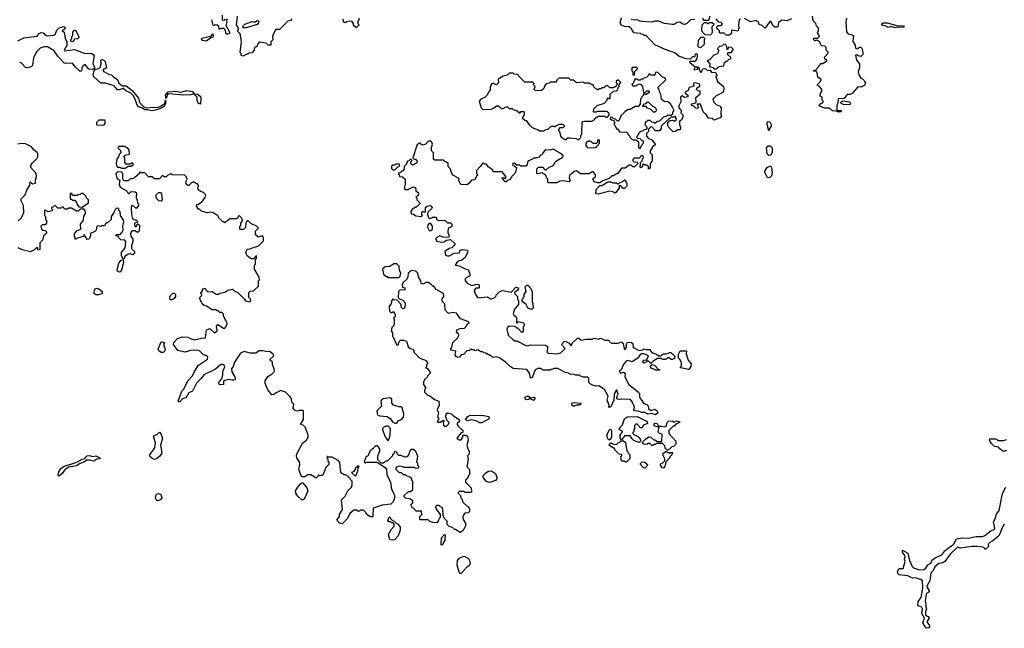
# Model space of a CAD drawing. Extents: x 2535812 to 2752880, y 540738 to 728399.
# Tile 90 of 213: x 2552285 to 2562364, y 700650 to 706878. Entities that reach past the tile are written whole.
import ezdxf

# ---------------------------------------------------------------- set-up
doc = ezdxf.new("R2010")
doc.units = 0

msp = doc.modelspace()

# ---------------------------------------------------------------- linework, layer by layer
at = {"layer": '0CON20XD'}
for points in [[(2554388, 706882), (2554375, 706870), (2554362, 706872), (2554360, 706925)], [(2554510, 706915), (2554501, 706825), (2554526, 706786), (2554510, 706765), (2554540, 706735), (2554553, 706653), (2554540, 706545), (2554550, 706535), (2554550, 706515), (2554575, 706508), (2554615, 706530), (2554625, 706530), (2554635, 706540), (2554668, 706542), (2554690, 706565), (2554692, 706598), (2554708, 706602), (2554718, 706612), (2554722, 706628), (2554745, 706650), (2554805, 706640), (2554825, 706620), (2554858, 706622), (2554860, 706655), (2554880, 706675), (2554878, 706712), (2554900, 706765), (2554915, 706780), (2554948, 706782), (2555035, 706868), (2555065, 706873), (2555074, 706886)], [(2559350, 706915), (2559335, 706870), (2559285, 706870), (2559280, 706895)], [(2560750, 706895), (2560740, 706855), (2560748, 706755), (2560765, 706732), (2560797, 706727), (2560820, 706715), (2560813, 706655), (2560837, 706617), (2560840, 706585), (2560865, 706580), (2560882, 706598), (2560895, 706598), (2560905, 706588), (2560916, 706545), (2560915, 706521), (2560895, 706501), (2560868, 706508), (2560855, 706520), (2560840, 706515), (2560850, 706465), (2560880, 706425), (2560880, 706385), (2560867, 706345), (2560874, 706314), (2560895, 706280), (2560912, 706272), (2560931, 706251), (2560938, 706228), (2560935, 706207), (2560895, 706188), (2560865, 706192), (2560806, 706124), (2560785, 706111), (2560755, 706112), (2560725, 706072), (2560662, 706068), (2560660, 706025), (2560650, 706005), (2560650, 705955), (2560658, 705948), (2560698, 705948), (2560690, 705935), (2560665, 705930), (2560645, 705942), (2560605, 705946), (2560573, 705973), (2560524, 705974), (2560470, 705995), (2560477, 706013), (2560510, 706035), (2560510, 706045), (2560500, 706055), (2560500, 706085), (2560480, 706095), (2560483, 706127), (2560497, 706143), (2560497, 706157), (2560490, 706175), (2560465, 706200), (2560450, 706205), (2560450, 706215), (2560490, 706255), (2560490, 706265), (2560455, 706290), (2560449, 706339), (2560435, 706350), (2560415, 706350), (2560412, 706355), (2560415, 706360), (2560438, 706362), (2560445, 706380), (2560480, 706415), (2560482, 706428), (2560505, 706430), (2560535, 706450), (2560548, 706452), (2560548, 706468), (2560535, 706470), (2560525, 706480), (2560522, 706495), (2560558, 706532), (2560560, 706545), (2560540, 706565), (2560540, 706595), (2560528, 706608), (2560495, 706610), (2560483, 706623), (2560480, 706645), (2560465, 706658), (2560445, 706670), (2560425, 706660), (2560410, 706675), (2560415, 706690), (2560455, 706690), (2560467, 706703), (2560468, 706715), (2560452, 706745), (2560462, 706768), (2560462, 706792), (2560443, 706813), (2560435, 706840), (2560408, 706868), (2560400, 706915)], [(2554248, 706878), (2554262, 706822), (2554275, 706820), (2554285, 706830), (2554307, 706827), (2554320, 706815), (2554325, 706782), (2554348, 706792), (2554375, 706790), (2554389, 706769), (2554394, 706734), (2554415, 706732), (2554438, 706745), (2554400, 706815), (2554408, 706855), (2554400, 706875), (2554412, 706888)], [(2554605, 706794), (2554575, 706794), (2554569, 706799), (2554571, 706815), (2554589, 706831), (2554665, 706858), (2554689, 706851), (2554715, 706870), (2554728, 706868), (2554729, 706845), (2554715, 706829), (2554605, 706794)], [(2555588, 706888), (2555602, 706852), (2555625, 706850), (2555635, 706860), (2555665, 706868), (2555682, 706862), (2555700, 706835), (2555700, 706825), (2555725, 706800), (2555735, 706800), (2555760, 706825), (2555750, 706835), (2555750, 706865), (2555760, 706875), (2555760, 706895)], [(2558442, 706895), (2558430, 706855), (2558430, 706835), (2558440, 706825), (2558471, 706811), (2558525, 706810), (2558545, 706790), (2558553, 706763), (2558568, 706748), (2558635, 706740), (2558643, 706733), (2558665, 706730), (2558675, 706720), (2558695, 706720), (2558782, 706625), (2558888, 706575), (2558995, 706538), (2559036, 706506), (2559105, 706480), (2559152, 706478), (2559175, 706500), (2559198, 706502), (2559202, 706528), (2559215, 706530), (2559220, 706525), (2559220, 706485), (2559210, 706475), (2559210, 706465), (2559195, 706450), (2559145, 706450), (2559140, 706445), (2559200, 706395), (2559188, 706375), (2559190, 706365), (2559228, 706372), (2559228, 706378), (2559210, 706395), (2559215, 706400), (2559240, 706385), (2559240, 706365), (2559255, 706340), (2559268, 706345), (2559270, 706365), (2559280, 706375), (2559305, 706380), (2559325, 706358), (2559352, 706362), (2559364, 706344), (2559375, 706338), (2559395, 706342), (2559406, 706336), (2559420, 706315), (2559412, 706295), (2559428, 706245), (2559488, 706195), (2559492, 706175), (2559490, 706145), (2559478, 706132), (2559410, 706095), (2559380, 706065), (2559390, 706035), (2559415, 706010), (2559448, 705998), (2559467, 705977), (2559463, 705915), (2559468, 705895), (2559456, 705874), (2559395, 705850), (2559375, 705868), (2559335, 705870), (2559316, 705906), (2559305, 705910), (2559280, 705935), (2559255, 706012), (2559220, 706015), (2559230, 705985), (2559225, 705970), (2559205, 705974), (2559190, 705990), (2559162, 706005), (2559163, 706017), (2559197, 706023), (2559208, 706032), (2559207, 706083), (2559252, 706118), (2559250, 706145), (2559225, 706149), (2559214, 706164), (2559220, 706180), (2559240, 706190)], [(2559195, 706880), (2559150, 706875), (2559115, 706840), (2559095, 706830), (2559073, 706833), (2559043, 706853), (2559015, 706850), (2558985, 706830), (2558965, 706830), (2558885, 706838), (2558825, 706862), (2558788, 706862), (2558755, 706852), (2558655, 706860), (2558633, 706863), (2558605, 706878), (2558575, 706872), (2558545, 706880)], [(2559335, 706718), (2559302, 706722), (2559282, 706742), (2559268, 706768), (2559270, 706825), (2559295, 706850), (2559315, 706850), (2559325, 706840), (2559335, 706840), (2559345, 706850), (2559375, 706850), (2559390, 706835), (2559388, 706822), (2559370, 706805), (2559372, 706748), (2559367, 706733), (2559355, 706722), (2559335, 706718)], [(2559665, 706890), (2559650, 706875), (2559642, 706825), (2559647, 706787), (2559635, 706760), (2559575, 706770), (2559570, 706765), (2559570, 706735), (2559552, 706718), (2559525, 706718), (2559515, 706720), (2559495, 706740), (2559455, 706740), (2559450, 706745), (2559450, 706765), (2559422, 706792), (2559420, 706805), (2559435, 706820), (2559465, 706820), (2559480, 706835), (2559465, 706850), (2559442, 706852), (2559416, 706886)], [(2560184, 706886), (2560142, 706868), (2560085, 706872), (2560052, 706848), (2560045, 706810), (2560035, 706802), (2560015, 706802), (2559998, 706815), (2559975, 706860), (2559965, 706860), (2559915, 706792), (2559885, 706820), (2559855, 706830), (2559850, 706845), (2559825, 706870), (2559767, 706857), (2559705, 706890)], [(2561245, 706794), (2561205, 706810), (2561175, 706797), (2561145, 706816), (2561119, 706819), (2561107, 706835), (2561125, 706847), (2561165, 706847), (2561265, 706818), (2561332, 706815), (2561340, 706805), (2561335, 706801), (2561295, 706798), (2561275, 706803), (2561245, 706794)], [(2552265, 706660), (2552326, 706694), (2552465, 706711), (2552484, 706736), (2552505, 706746), (2552524, 706744), (2552545, 706721), (2552565, 706712), (2552635, 706720), (2552648, 706725), (2552665, 706770), (2552690, 706795), (2552737, 706807), (2552748, 706798), (2552750, 706785), (2552720, 706765), (2552742, 706752), (2552752, 706685), (2552768, 706655), (2552767, 706615), (2552742, 706565), (2552745, 706560), (2552845, 706573), (2552945, 706534), (2553025, 706533), (2553046, 706515), (2553033, 706425), (2553050, 706395), (2553050, 706380), (2553031, 706369), (2552992, 706372), (2552955, 706418), (2552926, 706394), (2552919, 706355), (2552905, 706347), (2552854, 706394), (2552825, 706434), (2552755, 706430), (2552736, 706436), (2552676, 706505), (2552639, 706559), (2552569, 706599), (2552535, 706600), (2552495, 706588), (2552459, 706551), (2552428, 706492), (2552415, 706410), (2552402, 706395), (2552365, 706384), (2552345, 706390), (2552303, 706433), (2552285, 706440)], [(2552825, 706650), (2552810, 706655), (2552810, 706675), (2552820, 706685), (2552820, 706705), (2552828, 706715), (2552828, 706752), (2552845, 706770), (2552855, 706770), (2552890, 706705), (2552890, 706695), (2552877, 706683), (2552842, 706678), (2552838, 706662), (2552825, 706650)], [(2554195, 706662), (2554238, 706692), (2554272, 706705), (2554267, 706725), (2554255, 706730), (2554235, 706700), (2554225, 706702), (2554150, 706685), (2554142, 706678), (2554155, 706668), (2554195, 706662)], [(2559255, 706590), (2559242, 706592), (2559230, 706605), (2559233, 706667), (2559250, 706685), (2559255, 706700), (2559285, 706700), (2559300, 706685), (2559290, 706675), (2559290, 706625), (2559255, 706590)], [(2559405, 706368), (2559385, 706387), (2559350, 706395), (2559352, 706425), (2559330, 706455), (2559330, 706465), (2559348, 706472), (2559395, 706520), (2559425, 706530), (2559438, 706542), (2559440, 706565), (2559430, 706575), (2559430, 706585), (2559452, 706608), (2559475, 706610), (2559492, 706628), (2559505, 706630), (2559520, 706605), (2559522, 706572), (2559538, 706582), (2559545, 706600), (2559568, 706598), (2559588, 706578), (2559565, 706540), (2559535, 706540), (2559530, 706535), (2559532, 706522), (2559560, 706495), (2559560, 706475), (2559545, 706470), (2559525, 706450), (2559515, 706450), (2559492, 706428), (2559488, 706402), (2559445, 706394), (2559428, 706385), (2559415, 706370), (2559405, 706368)], [(2553635, 705946), (2553595, 705957), (2553565, 705957), (2553542, 705972), (2553500, 705985), (2553486, 706005), (2553471, 706055), (2553449, 706099), (2553420, 706130), (2553377, 706147), (2553345, 706173), (2553305, 706161), (2553285, 706161), (2553252, 706202), (2553165, 706229), (2553115, 706230), (2553044, 706294), (2553038, 706315), (2553048, 706355), (2553060, 706370), (2553085, 706374), (2553110, 706390), (2553120, 706425), (2553117, 706465), (2553125, 706469), (2553147, 706465), (2553159, 706449), (2553173, 706385), (2553138, 706365), (2553141, 706351), (2553205, 706318), (2553225, 706314), (2553249, 706289), (2553286, 706265), (2553299, 706229), (2553335, 706202), (2553375, 706200), (2553435, 706155), (2553501, 706075), (2553511, 706031), (2553555, 705987), (2553587, 705977), (2553645, 705984), (2553695, 705979), (2553722, 705988), (2553770, 706020), (2553778, 706058), (2553776, 706016), (2553765, 705991), (2553735, 705974), (2553675, 705952), (2553635, 705946)], [(2558005, 705650), (2558028, 705672), (2558030, 705695), (2558040, 705705), (2558042, 705825), (2558050, 705835), (2558065, 705840), (2558145, 705840), (2558155, 705850), (2558168, 705852), (2558172, 705868), (2558205, 705890), (2558275, 705890), (2558285, 705880), (2558295, 705880), (2558318, 705902), (2558318, 705918), (2558295, 705940), (2558195, 705940), (2558185, 705930), (2558165, 705930), (2558160, 705935), (2558163, 705967), (2558195, 706000), (2558270, 706025), (2558300, 706055), (2558302, 706078), (2558315, 706070), (2558328, 706072), (2558330, 706115), (2558362, 706148), (2558395, 706150), (2558408, 706162), (2558410, 706185), (2558420, 706195), (2558420, 706215), (2558440, 706235), (2558415, 706260), (2558405, 706260), (2558392, 706248), (2558390, 706235), (2558400, 706225), (2558400, 706215), (2558390, 706205), (2558388, 706192), (2558375, 706190), (2558365, 706180), (2558325, 706180), (2558305, 706200), (2558285, 706200), (2558265, 706180), (2558245, 706180), (2558235, 706170), (2558215, 706170), (2558205, 706160), (2558195, 706160), (2558162, 706192), (2558155, 706210), (2558145, 706210), (2558115, 706230), (2558065, 706230), (2558055, 706240), (2557985, 706232), (2557958, 706258), (2557925, 706260), (2557905, 706280), (2557805, 706280), (2557782, 706258), (2557775, 706240), (2557715, 706240), (2557705, 706230), (2557675, 706220), (2557660, 706205), (2557650, 706175), (2557627, 706153), (2557565, 706150), (2557550, 706165), (2557560, 706195), (2557540, 706215), (2557550, 706225), (2557538, 706238), (2557455, 706240), (2557390, 706305), (2557388, 706318), (2557345, 706320), (2557335, 706330), (2557295, 706330), (2557275, 706310), (2557235, 706300), (2557182, 706268), (2557187, 706233), (2557167, 706213), (2557142, 706222), (2557135, 706230), (2557125, 706220), (2557115, 706220), (2557100, 706185), (2557100, 706155), (2557083, 706137), (2557070, 706105), (2557050, 706085), (2557007, 706063), (2556990, 706045), (2557010, 705975), (2557025, 705960), (2557115, 705962), (2557140, 705975), (2557165, 705998), (2557187, 705997), (2557215, 705970), (2557235, 705970), (2557257, 705983), (2557275, 705988), (2557295, 705970), (2557325, 705970), (2557338, 705958), (2557377, 705947), (2557405, 705920), (2557415, 705940), (2557445, 705940), (2557450, 705935), (2557450, 705905), (2557430, 705875), (2557455, 705850), (2557470, 705845), (2557501, 705801), (2557530, 705775), (2557592, 705752), (2557605, 705740), (2557655, 705740), (2557665, 705750), (2557698, 705762), (2557725, 705790), (2557755, 705790), (2557765, 705780), (2557782, 705798), (2557795, 705800), (2557805, 705810), (2557845, 705810), (2557860, 705795), (2557860, 705785), (2557845, 705770), (2557815, 705770), (2557800, 705755), (2557800, 705745), (2557810, 705735), (2557820, 705685), (2557865, 705652), (2557877, 705653), (2557895, 705668), (2557915, 705670), (2557982, 705662), (2558005, 705650)], [(2558635, 705560), (2558652, 705598), (2558670, 705615), (2558670, 705635), (2558652, 705642), (2558635, 705660), (2558612, 705662), (2558600, 705675), (2558610, 705685), (2558622, 705718), (2558642, 705738), (2558665, 705740), (2558675, 705750), (2558708, 705762), (2558708, 705778), (2558690, 705795), (2558692, 705828), (2558715, 705850), (2558735, 705850), (2558752, 705832), (2558775, 705830), (2558785, 705820), (2558815, 705840), (2558838, 705842), (2558882, 705888), (2558905, 705890), (2558915, 705900), (2558955, 705900), (2558970, 705915), (2558970, 705935), (2558980, 705945), (2558980, 705955), (2558965, 705990), (2558946, 706016), (2558918, 706038), (2558885, 706040), (2558855, 706060), (2558847, 706117), (2558833, 706143), (2558830, 706165), (2558820, 706175), (2558822, 706188), (2558898, 706262), (2558898, 706268), (2558878, 706288), (2558865, 706290), (2558815, 706340), (2558792, 706338), (2558785, 706310), (2558745, 706310), (2558735, 706320), (2558725, 706320), (2558718, 706302), (2558700, 706285), (2558675, 706280), (2558665, 706270), (2558645, 706270), (2558635, 706260), (2558615, 706260), (2558605, 706270), (2558582, 706268), (2558568, 706232), (2558550, 706215), (2558562, 706202), (2558595, 706200), (2558605, 706210), (2558635, 706220), (2558660, 706195), (2558672, 706132), (2558688, 706132), (2558705, 706150), (2558725, 706150), (2558730, 706145), (2558728, 706132), (2558695, 706110), (2558685, 706120), (2558672, 706118), (2558668, 706102), (2558652, 706088), (2558650, 706075), (2558640, 706065), (2558638, 706012), (2558615, 705990), (2558585, 705990), (2558535, 705960), (2558515, 705960), (2558480, 705935), (2558442, 705898), (2558418, 705842), (2558405, 705840), (2558388, 705858), (2558355, 705870), (2558345, 705880), (2558332, 705878), (2558330, 705865), (2558342, 705852), (2558368, 705848), (2558370, 705835), (2558380, 705825), (2558370, 705815), (2558370, 705805), (2558378, 705798), (2558395, 705760), (2558405, 705760), (2558425, 705732), (2558498, 705728), (2558510, 705715), (2558510, 705705), (2558530, 705685), (2558530, 705675), (2558550, 705655), (2558565, 705650), (2558595, 705650), (2558618, 705628), (2558620, 705565), (2558635, 705560)], [(2558575, 706310), (2558580, 706315), (2558582, 706348), (2558610, 706375), (2558605, 706390), (2558555, 706390), (2558550, 706385), (2558550, 706355), (2558560, 706345), (2558560, 706315), (2558575, 706310)], [(2559240, 706190), (2559250, 706205), (2559245, 706217), (2559205, 706233), (2559185, 706230), (2559180, 706225), (2559187, 706205), (2559182, 706195), (2559137, 706183), (2559127, 706155), (2559097, 706135), (2559097, 706125), (2559123, 706105), (2559123, 706087), (2559091, 706081), (2559065, 706098), (2559050, 706085), (2559052, 706038), (2559032, 705995), (2559032, 705975), (2559055, 705950), (2559052, 705925), (2559072, 705905), (2559072, 705885), (2559062, 705855), (2559040, 705835), (2559040, 705805), (2559050, 705775), (2559045, 705750), (2559022, 705752), (2558995, 705733), (2558975, 705732), (2558930, 705775), (2558920, 705795), (2558920, 705825), (2558942, 705848), (2558965, 705850), (2558985, 705838), (2559010, 705855), (2558995, 705890), (2558985, 705880), (2558955, 705880), (2558945, 705870), (2558932, 705868), (2558928, 705852), (2558912, 705848), (2558852, 705788), (2558850, 705765), (2558835, 705740), (2558795, 705740), (2558755, 705780), (2558742, 705778), (2558722, 705758), (2558720, 705735), (2558700, 705715), (2558700, 705685), (2558722, 705662), (2558755, 705650), (2558790, 705605), (2558788, 705592), (2558775, 705590), (2558760, 705575), (2558760, 705565), (2558740, 705535), (2558740, 705515), (2558760, 705495), (2558760, 705435), (2558740, 705405), (2558740, 705365), (2558728, 705352), (2558722, 705352), (2558720, 705375), (2558708, 705388), (2558685, 705390), (2558675, 705400), (2558662, 705398), (2558660, 705375), (2558648, 705362), (2558632, 705372), (2558640, 705385), (2558640, 705415), (2558658, 705432), (2558660, 705455), (2558670, 705465), (2558668, 705478), (2558655, 705490), (2558625, 705460), (2558575, 705460), (2558562, 705448), (2558560, 705435), (2558572, 705422), (2558605, 705420), (2558610, 705415), (2558608, 705402), (2558578, 705372), (2558562, 705372), (2558545, 705390), (2558525, 705390), (2558482, 705358), (2558445, 705360), (2558422, 705325), (2558405, 705300), (2558395, 705300), (2558365, 705280), (2558345, 705280), (2558318, 705252), (2558255, 705230), (2558225, 705210), (2558198, 705208), (2558165, 705220), (2558152, 705248), (2558178, 705272), (2558180, 705295), (2558155, 705320), (2558145, 705320), (2558115, 705300), (2558025, 705302), (2557985, 705330), (2557960, 705325), (2557912, 705285), (2557910, 705255), (2557920, 705235), (2557905, 705220), (2557855, 705230), (2557813, 705227), (2557785, 705210), (2557695, 705210), (2557690, 705215), (2557690, 705245), (2557680, 705255), (2557670, 705285), (2557658, 705298), (2557645, 705300), (2557635, 705310), (2557585, 705300), (2557580, 705305), (2557578, 705352), (2557595, 705370), (2557635, 705370), (2557662, 705342), (2557675, 705340), (2557705, 705370), (2557750, 705385), (2557763, 705417), (2557780, 705435), (2557845, 705472), (2557847, 705485), (2557835, 705503), (2557745, 705554), (2557715, 705542), (2557665, 705547), (2557635, 705510), (2557630, 705495), (2557615, 705490), (2557598, 705472), (2557565, 705460), (2557545, 705460), (2557535, 705450), (2557485, 705430), (2557480, 705395), (2557465, 705380), (2557415, 705380), (2557405, 705390), (2557375, 705390), (2557345, 705410), (2557332, 705408), (2557330, 705395), (2557370, 705365), (2557360, 705315), (2557310, 705255), (2557310, 705245), (2557272, 705228), (2557265, 705220), (2557255, 705220), (2557220, 705255), (2557225, 705260), (2557245, 705260), (2557255, 705250), (2557260, 705255), (2557260, 705275), (2557225, 705320), (2557135, 705320), (2557120, 705345), (2557081, 705371), (2557065, 705400), (2557045, 705400), (2557035, 705410), (2557022, 705408), (2557000, 705375), (2556960, 705335), (2556960, 705305), (2556970, 705295), (2556970, 705285), (2556962, 705278), (2556945, 705240), (2556910, 705235), (2556886, 705204), (2556865, 705187), (2556805, 705192), (2556790, 705205), (2556790, 705215), (2556780, 705225), (2556782, 705245), (2556778, 705255), (2556725, 705282), (2556708, 705305), (2556690, 705355), (2556670, 705375), (2556670, 705405), (2556655, 705420), (2556642, 705422), (2556625, 705440), (2556535, 705440), (2556522, 705452), (2556520, 705515), (2556503, 705533), (2556498, 705555), (2556510, 705605), (2556505, 705620), (2556485, 705640), (2556470, 705635), (2556440, 705605), (2556416, 705594), (2556390, 705605), (2556385, 705618), (2556355, 705600), (2556310, 705465), (2556322, 705452), (2556335, 705450), (2556358, 705422), (2556340, 705405), (2556305, 705390), (2556290, 705405), (2556290, 705425), (2556300, 705435), (2556300, 705445), (2556285, 705450), (2556268, 705432), (2556255, 705430), (2556240, 705395), (2556220, 705375), (2556220, 705345), (2556195, 705320), (2556160, 705305), (2556170, 705295), (2556172, 705272), (2556205, 705270), (2556230, 705245), (2556232, 705195), (2556222, 705155), (2556232, 705142), (2556265, 705140), (2556272, 705148), (2556317, 705167), (2556335, 705160), (2556340, 705125), (2556368, 705105), (2556365, 705080), (2556340, 705065), (2556350, 705055), (2556350, 705035), (2556378, 705008), (2556380, 704995), (2556345, 704960), (2556335, 704960), (2556304, 704936), (2556290, 704915), (2556293, 704893), (2556315, 704888), (2556341, 704871), (2556397, 704863), (2556410, 704875), (2556400, 704885), (2556402, 704908), (2556415, 704920), (2556425, 704910), (2556438, 704912), (2556440, 704955), (2556455, 704970), (2556483, 704977), (2556495, 704972), (2556508, 704955), (2556499, 704941), (2556462, 704908), (2556460, 704885), (2556470, 704855), (2556482, 704842), (2556505, 704850), (2556512, 704858), (2556548, 704858), (2556550, 704835), (2556575, 704822), (2556637, 704827), (2556665, 704800), (2556695, 704800), (2556710, 704785), (2556708, 704762), (2556695, 704750), (2556670, 704745), (2556668, 704705), (2556680, 704665), (2556678, 704652), (2556655, 704648), (2556617, 704653), (2556585, 704666), (2556555, 704650), (2556541, 704635), (2556555, 704611), (2556605, 704603), (2556626, 704604), (2556655, 704622), (2556695, 704630), (2556738, 704588), (2556740, 704575), (2556708, 704545), (2556683, 704537), (2556638, 704505), (2556645, 704470), (2556665, 704461), (2556685, 704462), (2556731, 704489), (2556787, 704493), (2556790, 704515), (2556815, 704528), (2556868, 704518), (2556870, 704495), (2556846, 704444), (2556812, 704418), (2556767, 704405), (2556742, 704365), (2556785, 704358), (2556845, 704327), (2556875, 704320), (2556892, 704275), (2556892, 704258), (2556885, 704250), (2556859, 704241), (2556844, 704225), (2556846, 704205), (2556865, 704183), (2556915, 704158), (2556965, 704172), (2556990, 704165), (2556990, 704135), (2556985, 704130), (2556955, 704130), (2556940, 704115), (2556940, 704085), (2556964, 704044), (2556975, 704032), (2557073, 704043), (2557105, 704022), (2557115, 704022), (2557150, 704035), (2557160, 704045), (2557162, 704058), (2557191, 704089), (2557224, 704106), (2557302, 704092), (2557315, 704090), (2557365, 704140), (2557390, 704135), (2557385, 704110), (2557350, 704085), (2557352, 704072), (2557380, 704045), (2557380, 704015), (2557390, 704005), (2557390, 703965), (2557350, 703915), (2557338, 703868), (2557344, 703854), (2557370, 703835), (2557370, 703775), (2557378, 703772), (2557385, 703790), (2557435, 703780), (2557450, 703765), (2557450, 703745), (2557440, 703735), (2557440, 703685), (2557435, 703680), (2557422, 703682), (2557385, 703720), (2557375, 703720), (2557357, 703737), (2557295, 703742), (2557276, 703724), (2557271, 703709), (2557285, 703650), (2557335, 703602), (2557355, 703592), (2557375, 703592), (2557465, 703543), (2557485, 703541), (2557515, 703550), (2557667, 703547), (2557687, 703535), (2557685, 703473), (2557697, 703467), (2557785, 703460), (2557825, 703470), (2557868, 703512), (2557832, 703555), (2557860, 703585), (2557867, 703587), (2557908, 703568), (2557925, 703540), (2557938, 703552), (2557942, 703568), (2557995, 703620), (2558008, 703618), (2558025, 703600), (2558085, 703610), (2558145, 703610), (2558165, 703620), (2558205, 703608), (2558235, 703620), (2558275, 703598), (2558315, 703597), (2558327, 703577), (2558345, 703568), (2558412, 703568), (2558445, 703580), (2558462, 703562), (2558475, 703500), (2558497, 703523), (2558498, 703565), (2558506, 703574), (2558525, 703577), (2558546, 703576), (2558562, 703565), (2558565, 703520), (2558575, 703520), (2558623, 703493), (2558665, 703500), (2558675, 703510), (2558695, 703502), (2558732, 703502), (2558755, 703472), (2558804, 703454), (2558825, 703438), (2558845, 703438), (2558875, 703460), (2558905, 703458), (2558935, 703472), (2558952, 703472), (2558990, 703435), (2558988, 703412), (2558965, 703400), (2558955, 703400), (2558925, 703420), (2558895, 703402), (2558875, 703400), (2558865, 703400), (2558855, 703410), (2558815, 703410), (2558770, 703385), (2558745, 703360), (2558720, 703385), (2558705, 703390), (2558700, 703375), (2558675, 703364), (2558664, 703374), (2558667, 703385), (2558675, 703393), (2558702, 703398), (2558720, 703435), (2558715, 703442), (2558675, 703458), (2558651, 703459), (2558635, 703452), (2558614, 703416), (2558555, 703378), (2558515, 703389), (2558495, 703387), (2558463, 703347), (2558445, 703300), (2558422, 703285), (2558435, 703260), (2558465, 703270), (2558477, 703265), (2558482, 703255), (2558481, 703225), (2558520, 703145), (2558620, 703065), (2558630, 703045), (2558630, 703015), (2558675, 702950), (2558705, 702940), (2558718, 702928), (2558720, 702895), (2558745, 702880), (2558785, 702892), (2558810, 702875), (2558816, 702854), (2558795, 702834), (2558755, 702848), (2558715, 702841)], [(2554135, 706012), (2554113, 706025), (2554103, 706055), (2554102, 706085), (2554078, 706105), (2554070, 706120), (2554035, 706110), (2553965, 706104), (2553811, 706119), (2553799, 706111), (2553785, 706070), (2553777, 706105), (2553805, 706139), (2553885, 706146), (2553932, 706138), (2553995, 706154), (2554055, 706142), (2554070, 706120), (2554108, 706115), (2554135, 706092), (2554141, 706075), (2554135, 706012)], [(2558785, 705930), (2558772, 705932), (2558745, 705960), (2558712, 705972), (2558698, 705988), (2558665, 705990), (2558662, 705998), (2558682, 706018), (2558698, 706022), (2558712, 706038), (2558718, 706038), (2558760, 705995), (2558780, 705985), (2558800, 705965), (2558800, 705945), (2558785, 705930)], [(2560725, 706008), (2560695, 706020), (2560690, 706035), (2560715, 706048), (2560775, 706038), (2560790, 706025), (2560785, 706010), (2560725, 706008)], [(2553145, 705800), (2553160, 705815), (2553160, 705845), (2553155, 705850), (2553095, 705850), (2553070, 705825), (2553073, 705803), (2553145, 705800)], [(2559955, 705740), (2559937, 705805), (2559938, 705825), (2559945, 705837), (2559965, 705833), (2559979, 705805), (2559976, 705785), (2559960, 705765), (2559955, 705740)], [(2552269, 704821), (2552305, 704852), (2552326, 704905), (2552324, 704975), (2552300, 705025), (2552302, 705045), (2552342, 705085), (2552358, 705132), (2552388, 705185), (2552392, 705218), (2552417, 705197), (2552447, 705205), (2552446, 705235), (2552458, 705272), (2552453, 705305), (2552400, 705365), (2552398, 705385), (2552417, 705413), (2552465, 705460), (2552472, 705475), (2552472, 705505), (2552465, 705520), (2552434, 705544), (2552406, 705576), (2552345, 705607), (2552305, 705612), (2552265, 705603)], [(2558098, 705568), (2558185, 705570), (2558192, 705588), (2558208, 705592), (2558210, 705605), (2558220, 705615), (2558220, 705645), (2558215, 705650), (2558200, 705645), (2558200, 705625), (2558185, 705610), (2558155, 705610), (2558135, 705630), (2558125, 705630), (2558115, 705640), (2558105, 705630), (2558092, 705628), (2558080, 705615), (2558080, 705595), (2558098, 705568)], [(2553365, 705360), (2553395, 705380), (2553425, 705380), (2553450, 705395), (2553445, 705410), (2553425, 705410), (2553415, 705400), (2553375, 705400), (2553360, 705415), (2553360, 705465), (2553350, 705475), (2553365, 705490), (2553408, 705502), (2553407, 705547), (2553388, 705568), (2553375, 705570), (2553365, 705580), (2553295, 705580), (2553290, 705565), (2553318, 705538), (2553320, 705515), (2553305, 705500), (2553297, 705473), (2553278, 705452), (2553272, 705405), (2553280, 705375), (2553285, 705370), (2553315, 705370), (2553325, 705360), (2553365, 705360)], [(2559955, 705489), (2559937, 705505), (2559929, 705565), (2559945, 705588), (2559967, 705587), (2559986, 705565), (2559986, 705524), (2559975, 705491), (2559955, 705489)], [(2556125, 705340), (2556152, 705368), (2556178, 705382), (2556168, 705398), (2556135, 705400), (2556125, 705390), (2556105, 705390), (2556092, 705378), (2556090, 705355), (2556103, 705343), (2556125, 705340)], [(2554504, 703405), (2554485, 703373), (2554471, 703329), (2554454, 703305), (2554458, 703275), (2554488, 703225), (2554490, 703195), (2554475, 703188), (2554455, 703188), (2554425, 703197), (2554384, 703186), (2554373, 703177), (2554370, 703145), (2554335, 703142), (2554327, 703147), (2554323, 703165), (2554353, 703207), (2554363, 703245), (2554363, 703277), (2554386, 703325), (2554383, 703335), (2554365, 703350), (2554345, 703351), (2554288, 703302), (2554169, 703245), (2554144, 703206), (2554095, 703160), (2554055, 703078), (2554015, 703059), (2553989, 703011), (2553952, 702998), (2553925, 702969), (2553915, 702966), (2553908, 702975), (2553910, 702985), (2553944, 703075), (2553965, 703098), (2554007, 703183), (2554054, 703235), (2554073, 703277), (2554116, 703344), (2554206, 703405), (2554212, 703432), (2554192, 703442), (2554165, 703450), (2554125, 703488), (2554095, 703497), (2554038, 703492), (2553975, 703476), (2553905, 703493), (2553860, 703555), (2553862, 703575), (2553900, 703615), (2553947, 703633), (2554005, 703630), (2554030, 703615), (2554075, 703601), (2554145, 703620), (2554187, 703623), (2554198, 703705), (2554220, 703715), (2554235, 703714), (2554275, 703678), (2554285, 703678), (2554308, 703695), (2554299, 703741), (2554315, 703759), (2554373, 703723), (2554385, 703723), (2554396, 703734), (2554408, 703765), (2554407, 703787), (2554392, 703802), (2554390, 703815), (2554370, 703845), (2554370, 703865), (2554355, 703880), (2554335, 703880), (2554318, 703898), (2554305, 703900), (2554295, 703910), (2554255, 703910), (2554197, 703947), (2554172, 703952), (2554152, 703972), (2554133, 704013), (2554130, 704035), (2554150, 704055), (2554140, 704085), (2554148, 704092), (2554160, 704125), (2554185, 704130), (2554192, 704112), (2554212, 704092), (2554257, 704097), (2554295, 704070), (2554325, 704070), (2554335, 704080), (2554385, 704090), (2554415, 704110), (2554465, 704120), (2554482, 704102), (2554518, 704088), (2554588, 704018), (2554595, 704000), (2554645, 703990), (2554650, 704015), (2554630, 704035), (2554630, 704085), (2554645, 704100), (2554678, 704102), (2554728, 704152), (2554728, 704162), (2554730, 704205), (2554740, 704215), (2554738, 704242), (2554688, 704325), (2554690, 704365), (2554700, 704375), (2554700, 704425), (2554710, 704435), (2554710, 704460), (2554702, 704458), (2554678, 704432), (2554655, 704430), (2554615, 704460), (2554600, 704495), (2554615, 704530), (2554645, 704532), (2554675, 704548), (2554725, 704560), (2554780, 704615), (2554780, 704645), (2554770, 704665), (2554725, 704652), (2554700, 704675), (2554700, 704715), (2554730, 704745), (2554705, 704770), (2554655, 704790), (2554625, 704820), (2554615, 704820), (2554600, 704795), (2554598, 704752), (2554575, 704730), (2554545, 704730), (2554540, 704735), (2554540, 704765), (2554548, 704772), (2554550, 704795), (2554570, 704825), (2554562, 704832), (2554558, 704848), (2554535, 704870), (2554522, 704868), (2554518, 704852), (2554505, 704840), (2554435, 704840), (2554385, 704800), (2554375, 704810), (2554365, 704810), (2554320, 704855), (2554320, 704865), (2554310, 704875), (2554265, 704900), (2554235, 704908), (2554203, 704903), (2554145, 704920), (2554125, 704940), (2554115, 704940), (2554090, 704975), (2554102, 704988), (2554115, 704990), (2554155, 705020), (2554185, 705060), (2554190, 705085), (2554165, 705110), (2554135, 705120), (2554112, 705142), (2554110, 705165), (2554120, 705175), (2554105, 705200), (2554095, 705200), (2554065, 705218), (2554045, 705210), (2554015, 705180), (2554005, 705180), (2553990, 705195), (2553990, 705225), (2553998, 705245), (2553990, 705275), (2553977, 705287), (2553845, 705290), (2553835, 705300), (2553825, 705300), (2553815, 705290), (2553802, 705288), (2553785, 705270), (2553765, 705270), (2553755, 705280), (2553745, 705280), (2553715, 705250), (2553665, 705250), (2553645, 705270), (2553605, 705270), (2553565, 705310), (2553525, 705310), (2553515, 705320), (2553508, 705302), (2553465, 705262), (2553435, 705250), (2553415, 705250), (2553395, 705230), (2553355, 705230), (2553345, 705240), (2553340, 705245), (2553340, 705305), (2553328, 705318), (2553285, 705320), (2553270, 705305), (2553280, 705255), (2553310, 705235), (2553303, 705195), (2553313, 705165), (2553375, 705130), (2553388, 705118), (2553395, 705100), (2553405, 705100), (2553425, 705120), (2553468, 705118), (2553480, 705105), (2553478, 705055), (2553488, 705032), (2553490, 705005), (2553500, 704995), (2553500, 704975), (2553485, 704950), (2553475, 704950), (2553445, 704978), (2553433, 704975), (2553426, 704954), (2553429, 704885), (2553440, 704845), (2553455, 704832), (2553475, 704830), (2553490, 704815), (2553488, 704802), (2553462, 704795), (2553465, 704760), (2553478, 704762), (2553495, 704790), (2553510, 704775), (2553508, 704715), (2553498, 704702), (2553485, 704702), (2553467, 704717), (2553445, 704716), (2553425, 704707), (2553419, 704685), (2553423, 704663), (2553443, 704633), (2553443, 704605), (2553429, 704565), (2553430, 704535), (2553462, 704505), (2553462, 704485), (2553445, 704472), (2553415, 704483), (2553395, 704480), (2553360, 704455), (2553355, 704430), (2553342, 704432), (2553329, 704465), (2553326, 704495), (2553366, 704544), (2553371, 704605), (2553361, 704621), (2553320, 704625), (2553300, 704645), (2553298, 704658), (2553270, 704665), (2553275, 704680), (2553315, 704680), (2553335, 704702), (2553344, 704725), (2553340, 704765), (2553350, 704805), (2553348, 704825), (2553317, 704875), (2553312, 704912), (2553300, 704925), (2553300, 704945), (2553275, 704950), (2553265, 704940), (2553250, 704905), (2553222, 704865), (2553220, 704835), (2553185, 704800), (2553172, 704798), (2553155, 704770), (2553125, 704770), (2553115, 704760), (2553085, 704770), (2553070, 704755), (2553070, 704735), (2553060, 704715), (2553035, 704700), (2553010, 704695), (2553010, 704665), (2552998, 704632), (2552975, 704630), (2552945, 704680), (2552935, 704660), (2552865, 704640), (2552855, 704630), (2552843, 704677), (2552850, 704695), (2552875, 704720), (2552910, 704735), (2552908, 704785), (2552938, 704825), (2552943, 704867), (2552960, 704895), (2552957, 704927), (2552945, 704940), (2552905, 704940), (2552885, 704920), (2552865, 704920), (2552815, 704950), (2552785, 704948), (2552775, 704940), (2552745, 704940), (2552735, 704960), (2552715, 704960), (2552705, 704950), (2552675, 704950), (2552645, 704980), (2552625, 704960), (2552610, 704955), (2552610, 704945), (2552620, 704935), (2552618, 704922), (2552575, 704912), (2552545, 704930), (2552540, 704925), (2552540, 704875), (2552550, 704865), (2552550, 704835), (2552560, 704825), (2552560, 704795), (2552545, 704780), (2552515, 704780), (2552500, 704765), (2552510, 704735), (2552523, 704723), (2552545, 704720), (2552558, 704708), (2552560, 704695), (2552530, 704665), (2552518, 704622), (2552490, 704595), (2552490, 704525), (2552475, 704520), (2552465, 704550), (2552431, 704519), (2552395, 704502), (2552312, 704522), (2552270, 704545)], [(2559955, 705260), (2559935, 705268), (2559912, 705315), (2559913, 705327), (2559938, 705365), (2559965, 705380), (2559975, 705378), (2559980, 705365), (2559986, 705315), (2559980, 705280), (2559965, 705263), (2559955, 705260)], [(2558205, 705092), (2558190, 705095), (2558182, 705105), (2558188, 705145), (2558225, 705180), (2558245, 705180), (2558305, 705220), (2558335, 705220), (2558355, 705210), (2558395, 705210), (2558405, 705200), (2558415, 705200), (2558425, 705210), (2558458, 705222), (2558475, 705240), (2558488, 705228), (2558490, 705215), (2558500, 705205), (2558500, 705175), (2558475, 705150), (2558462, 705152), (2558438, 705178), (2558422, 705178), (2558420, 705155), (2558389, 705111), (2558377, 705103), (2558355, 705117), (2558325, 705122), (2558205, 705092)], [(2552925, 704960), (2552990, 705005), (2552990, 705035), (2552970, 705055), (2552965, 705070), (2552935, 705100), (2552915, 705100), (2552905, 705090), (2552883, 705087), (2552875, 705080), (2552825, 705080), (2552818, 705098), (2552802, 705098), (2552802, 705042), (2552815, 705040), (2552825, 705030), (2552845, 705030), (2552868, 705008), (2552870, 704995), (2552892, 704962), (2552925, 704960)], [(2553735, 705020), (2553710, 705025), (2553690, 705045), (2553683, 705063), (2553683, 705087), (2553705, 705110), (2553725, 705110), (2553738, 705095), (2553742, 705035), (2553735, 705020)], [(2556485, 704718), (2556495, 704722), (2556510, 704735), (2556511, 704765), (2556495, 704792), (2556475, 704792), (2556463, 704775), (2556460, 704755), (2556475, 704722), (2556485, 704718)], [(2553305, 704293), (2553288, 704305), (2553283, 704315), (2553300, 704385), (2553325, 704417), (2553345, 704420), (2553347, 704395), (2553326, 704315), (2553315, 704298), (2553305, 704293)], [(2558715, 702841), (2558685, 702858), (2558655, 702857), (2558615, 702873), (2558578, 702875), (2558573, 702885), (2558578, 702915), (2558552, 702975), (2558532, 702992), (2558445, 702996), (2558415, 702991), (2558399, 702999), (2558396, 703015), (2558412, 703045), (2558395, 703090), (2558371, 703045), (2558366, 702985), (2558337, 702915), (2558315, 702910), (2558318, 702935), (2558298, 702985), (2558308, 703025), (2558273, 703093), (2558215, 703130), (2558185, 703128), (2558148, 703138), (2558125, 703152), (2558112, 703165), (2558110, 703205), (2558095, 703220), (2558055, 703220), (2558025, 703230), (2558015, 703240), (2557975, 703240), (2557955, 703250), (2557928, 703248), (2557902, 703262), (2557868, 703268), (2557795, 703310), (2557755, 703310), (2557747, 703303), (2557725, 703300), (2557715, 703290), (2557645, 703290), (2557617, 703307), (2557585, 703310), (2557562, 703295), (2557530, 703215), (2557515, 703210), (2557502, 703262), (2557475, 703300), (2557338, 703308), (2557305, 703328), (2557258, 703375), (2557195, 703418), (2557165, 703428), (2557135, 703422), (2557118, 703428), (2557095, 703450), (2557085, 703450), (2557057, 703467), (2557035, 703470), (2557025, 703480), (2557005, 703480), (2556975, 703500), (2556945, 703490), (2556938, 703498), (2556915, 703500), (2556905, 703510), (2556888, 703492), (2556862, 703488), (2556828, 703452), (2556805, 703450), (2556792, 703428), (2556775, 703421), (2556755, 703428), (2556742, 703445), (2556750, 703485), (2556700, 703495), (2556700, 703515), (2556710, 703525), (2556720, 703575), (2556765, 703620), (2556780, 703645), (2556780, 703655), (2556758, 703678), (2556760, 703705), (2556795, 703719), (2556837, 703723), (2556855, 703740), (2556867, 703763), (2556886, 703774), (2556882, 703785), (2556798, 703818), (2556755, 703876), (2556718, 703882), (2556675, 703870), (2556640, 703905), (2556637, 703967), (2556608, 703998), (2556608, 704022), (2556628, 704045), (2556622, 704075), (2556547, 704117), (2556525, 704150), (2556515, 704150), (2556493, 704173), (2556465, 704188), (2556445, 704188), (2556415, 704172), (2556395, 704180), (2556390, 704205), (2556368, 704245), (2556360, 704285), (2556340, 704305), (2556295, 704310), (2556260, 704285), (2556257, 704243), (2556245, 704220), (2556212, 704188), (2556200, 704165), (2556202, 704142), (2556228, 704135), (2556228, 704112), (2556175, 704110), (2556162, 704095), (2556160, 704035), (2556172, 704022), (2556207, 704007), (2556217, 703997), (2556230, 703975), (2556228, 703932), (2556215, 703920), (2556202, 703922), (2556190, 703935), (2556190, 703965), (2556148, 704008), (2556115, 704010), (2556105, 704020), (2556093, 704007), (2556087, 703973), (2556068, 703942), (2556070, 703895), (2556085, 703880), (2556095, 703880), (2556105, 703890), (2556118, 703888), (2556120, 703875), (2556130, 703865), (2556130, 703845), (2556122, 703838), (2556110, 703825), (2556120, 703815), (2556120, 703765), (2556115, 703750), (2556093, 703727), (2556088, 703695), (2556100, 703675), (2556100, 703635), (2556110, 703625), (2556142, 703552), (2556158, 703552), (2556170, 703585), (2556183, 703597), (2556215, 703598), (2556245, 703588), (2556262, 703532), (2556283, 703513), (2556308, 703508), (2556320, 703495), (2556320, 703475), (2556380, 703415), (2556445, 703390), (2556460, 703365), (2556460, 703355), (2556450, 703345), (2556450, 703325), (2556440, 703315), (2556458, 703308), (2556490, 703265), (2556460, 703235), (2556458, 703222), (2556430, 703195), (2556430, 703185), (2556420, 703175), (2556420, 703145), (2556440, 703115), (2556440, 703105), (2556430, 703095), (2556430, 703065), (2556460, 703035), (2556485, 703030), (2556531, 702991), (2556574, 702974), (2556578, 702932), (2556560, 702885), (2556572, 702855), (2556562, 702815), (2556577, 702795), (2556560, 702765), (2556568, 702758), (2556592, 702758), (2556613, 702777), (2556625, 702778), (2556630, 702765), (2556620, 702755), (2556625, 702730), (2556635, 702720), (2556655, 702720), (2556675, 702740), (2556680, 702755), (2556659, 702779), (2556647, 702815), (2556650, 702845), (2556665, 702854), (2556706, 702846), (2556724, 702824), (2556773, 702793), (2556787, 702777), (2556788, 702765), (2556763, 702747), (2556764, 702735), (2556775, 702717), (2556820, 702675), (2556820, 702655), (2556805, 702650), (2556760, 702595), (2556785, 702580), (2556805, 702580), (2556820, 702605), (2556822, 702628), (2556847, 702627), (2556870, 702615), (2556876, 702576), (2556863, 702525), (2556872, 702485), (2556888, 702455), (2556882, 702428), (2556870, 702415), (2556877, 702377), (2556862, 702305), (2556890, 702275), (2556890, 702225), (2556880, 702215), (2556868, 702182), (2556850, 702165), (2556850, 702145), (2556907, 702087), (2556910, 702045), (2556905, 702040), (2556845, 702040), (2556835, 702050), (2556785, 702050), (2556770, 702035), (2556798, 702008), (2556800, 701985), (2556810, 701975), (2556822, 701942), (2556865, 701900), (2556880, 701895), (2556880, 701885), (2556890, 701875), (2556890, 701845), (2556875, 701830), (2556843, 701827), (2556828, 701812), (2556822, 701795), (2556823, 701765), (2556848, 701725), (2556852, 701705), (2556825, 701650), (2556795, 701632), (2556745, 701660), (2556735, 701660), (2556715, 701680), (2556682, 701692), (2556662, 701712), (2556660, 701745), (2556632, 701772), (2556620, 701805), (2556618, 701865), (2556610, 701885), (2556592, 701892), (2556575, 701908), (2556553, 701907), (2556540, 701895), (2556550, 701865), (2556590, 701815), (2556590, 701785), (2556580, 701775), (2556570, 701745), (2556555, 701730), (2556513, 701733), (2556483, 701743), (2556465, 701760), (2556385, 701760), (2556380, 701765), (2556380, 701795), (2556400, 701815), (2556398, 701848), (2556345, 701850), (2556315, 701880), (2556305, 701880), (2556290, 701915), (2556310, 701935), (2556310, 701955), (2556285, 701970), (2556235, 701980), (2556220, 701995), (2556222, 702008), (2556265, 702050), (2556285, 702050), (2556308, 702072), (2556310, 702155), (2556300, 702165), (2556298, 702178), (2556278, 702198), (2556245, 702210), (2556235, 702220), (2556215, 702220), (2556195, 702240), (2556172, 702242), (2556140, 702275), (2556140, 702295), (2556153, 702307), (2556175, 702312), (2556207, 702307), (2556215, 702300), (2556325, 702300), (2556335, 702290), (2556368, 702292), (2556370, 702305), (2556360, 702315), (2556360, 702335), (2556350, 702345), (2556362, 702412), (2556339, 702459), (2556315, 702480), (2556295, 702480), (2556282, 702468), (2556260, 702415), (2556247, 702403), (2556232, 702402), (2556185, 702420), (2556165, 702420), (2556150, 702435), (2556150, 702445), (2556135, 702460), (2556125, 702460), (2556120, 702445), (2556100, 702425), (2556100, 702415), (2556045, 702360), (2556035, 702360), (2556005, 702340), (2555985, 702340), (2555950, 702375), (2555950, 702415), (2555970, 702465), (2555970, 702485), (2555960, 702495), (2555960, 702505), (2555935, 702520), (2555925, 702510), (2555912, 702508), (2555908, 702492), (2555892, 702488), (2555888, 702472), (2555872, 702468), (2555848, 702412), (2555832, 702408), (2555810, 702355), (2555825, 702342), (2555835, 702350), (2555945, 702350), (2556040, 702285), (2556043, 702223), (2556080, 702145), (2556090, 702075), (2556122, 702015), (2556122, 701985), (2556107, 701943), (2556085, 701920), (2555995, 701910), (2555902, 701878), (2555900, 701795), (2555895, 701790), (2555875, 701790), (2555865, 701800), (2555855, 701800), (2555832, 701822), (2555830, 701835), (2555805, 701860), (2555775, 701860), (2555765, 701850), (2555745, 701850), (2555735, 701860), (2555705, 701860), (2555664, 701826), (2555640, 701775), (2555585, 701720), (2555560, 701725), (2555532, 701755), (2555560, 701795), (2555558, 701815), (2555588, 701865), (2555580, 701965), (2555618, 702002), (2555643, 702057), (2555680, 702095), (2555690, 702115), (2555690, 702155), (2555672, 702172), (2555668, 702188), (2555652, 702192), (2555648, 702208), (2555635, 702210), (2555625, 702220), (2555605, 702220), (2555572, 702242), (2555562, 702345), (2555546, 702366), (2555485, 702400), (2555445, 702400), (2555435, 702410), (2555430, 702395), (2555440, 702385), (2555440, 702365), (2555450, 702355), (2555450, 702325), (2555420, 702295), (2555390, 702225), (2555378, 702212), (2555355, 702210), (2555345, 702220), (2555338, 702202), (2555325, 702190), (2555315, 702190), (2555265, 702220), (2555235, 702220), (2555205, 702200), (2555175, 702200), (2555170, 702205), (2555142, 702275), (2555152, 702325), (2555150, 702355), (2555123, 702393), (2555118, 702415), (2555122, 702435), (2555180, 702545), (2555222, 702575), (2555238, 702605), (2555237, 702627), (2555210, 702705), (2555188, 702728), (2555160, 702735), (2555190, 702785), (2555190, 702875), (2555185, 702880), (2555145, 702880), (2555123, 702873), (2555105, 702880), (2555080, 702905), (2555088, 702918), (2555090, 702945), (2555070, 702965), (2555067, 702997), (2555055, 703020), (2555007, 703067), (2554958, 703082), (2554903, 703057), (2554885, 703042), (2554865, 703040), (2554825, 703090), (2554798, 703155), (2554798, 703182), (2554824, 703226), (2554870, 703255), (2554892, 703278), (2554890, 703305), (2554872, 703345), (2554872, 703372), (2554850, 703395), (2554850, 703405), (2554884, 703436), (2554887, 703445), (2554881, 703455), (2554850, 703480), (2554805, 703481), (2554775, 703491), (2554732, 703488), (2554705, 703467), (2554644, 703466), (2554584, 703484), (2554546, 703465), (2554504, 703405)], [(2556165, 704240), (2556180, 704255), (2556188, 704285), (2556172, 704315), (2556170, 704355), (2556145, 704380), (2556115, 704380), (2556075, 704352), (2556025, 704348), (2556000, 704325), (2556010, 704275), (2556035, 704250), (2556045, 704250), (2556055, 704240), (2556165, 704240)], [(2553095, 704062), (2553065, 704062), (2553048, 704075), (2553051, 704109), (2553060, 704125), (2553075, 704129), (2553095, 704123), (2553130, 704095), (2553130, 704075), (2553095, 704062)], [(2557525, 703912), (2557495, 703922), (2557482, 703935), (2557470, 703965), (2557430, 703995), (2557430, 704015), (2557440, 704025), (2557440, 704035), (2557450, 704045), (2557450, 704065), (2557470, 704095), (2557460, 704145), (2557475, 704160), (2557485, 704160), (2557515, 704130), (2557532, 704092), (2557530, 703985), (2557538, 703975), (2557540, 703925), (2557525, 703912)], [(2553825, 704010), (2553823, 704037), (2553830, 704055), (2553852, 704078), (2553865, 704080), (2553880, 704065), (2553880, 704045), (2553866, 704024), (2553845, 704012), (2553825, 704010)], [(2553755, 703473), (2553734, 703474), (2553711, 703491), (2553703, 703505), (2553730, 703575), (2553745, 703582), (2553770, 703575), (2553760, 703565), (2553760, 703545), (2553774, 703505), (2553770, 703490), (2553755, 703473)], [(2559135, 703298), (2559050, 703315), (2559050, 703325), (2559060, 703335), (2559060, 703375), (2559050, 703385), (2559050, 703395), (2559030, 703415), (2559030, 703455), (2559045, 703490), (2559105, 703490), (2559110, 703485), (2559108, 703458), (2559128, 703395), (2559158, 703355), (2559155, 703330), (2559135, 703298)], [(2558835, 703290), (2558795, 703290), (2558785, 703300), (2558755, 703310), (2558742, 703325), (2558743, 703337), (2558755, 703350), (2558788, 703338), (2558822, 703302), (2558838, 703298), (2558835, 703290)], [(2556145, 702750), (2556164, 702776), (2556195, 702788), (2556215, 702810), (2556218, 702845), (2556200, 702905), (2556187, 702917), (2556165, 702918), (2556110, 702935), (2556094, 702954), (2556093, 702995), (2556078, 703008), (2556005, 702999), (2555987, 702985), (2555983, 702975), (2555987, 702923), (2555940, 702875), (2555943, 702843), (2555952, 702832), (2555973, 702823), (2556045, 702818), (2556080, 702795), (2556105, 702760), (2556125, 702750), (2556145, 702750)], [(2557545, 702982), (2557505, 703000), (2557495, 702992), (2557468, 702988), (2557458, 702998), (2557458, 703015), (2557485, 703030), (2557515, 703010), (2557550, 703015), (2557562, 703005), (2557545, 702982)], [(2557965, 702922), (2557953, 702923), (2557938, 702935), (2557933, 702947), (2557943, 702957), (2557965, 702962), (2558030, 702955), (2558028, 702942), (2558017, 702933), (2557985, 702932), (2557965, 702922)], [(2557015, 702753), (2556995, 702753), (2556965, 702770), (2556915, 702782), (2556865, 702773), (2556850, 702785), (2556871, 702819), (2556895, 702830), (2557035, 702828), (2557087, 702817), (2557090, 702795), (2557015, 702753)], [(2558625, 702552), (2558572, 702572), (2558551, 702591), (2558535, 702620), (2558475, 702620), (2558470, 702605), (2558445, 702580), (2558430, 702595), (2558430, 702625), (2558440, 702635), (2558442, 702648), (2558460, 702665), (2558425, 702680), (2558420, 702695), (2558457, 702733), (2558477, 702793), (2558505, 702813), (2558605, 702818), (2558708, 702765), (2558710, 702745), (2558672, 702728), (2558655, 702700), (2558635, 702700), (2558630, 702715), (2558605, 702740), (2558592, 702738), (2558580, 702725), (2558580, 702695), (2558570, 702685), (2558570, 702665), (2558560, 702655), (2558560, 702645), (2558572, 702632), (2558610, 702615), (2558635, 702590), (2558640, 702565), (2558625, 702552)], [(2556055, 702570), (2556070, 702595), (2556078, 702625), (2556080, 702695), (2556058, 702718), (2556035, 702720), (2556025, 702710), (2556015, 702710), (2556000, 702695), (2556000, 702685), (2556022, 702615), (2556055, 702570)], [(2558325, 702580), (2558315, 702580), (2558305, 702590), (2558296, 702625), (2558322, 702685), (2558335, 702688), (2558342, 702675), (2558343, 702605), (2558325, 702580)], [(2558915, 702470), (2558893, 702493), (2558888, 702518), (2558865, 702540), (2558805, 702540), (2558795, 702530), (2558775, 702530), (2558765, 702520), (2558755, 702520), (2558735, 702540), (2558715, 702540), (2558705, 702530), (2558673, 702533), (2558660, 702545), (2558660, 702555), (2558690, 702585), (2558725, 702608), (2558747, 702607), (2558775, 702580), (2558785, 702580), (2558815, 702560), (2558858, 702562), (2558860, 702635), (2558833, 702643), (2558823, 702653), (2558820, 702665), (2558830, 702705), (2558781, 702721), (2558778, 702742), (2558785, 702750), (2558810, 702745), (2558825, 702720), (2558855, 702720), (2558885, 702710), (2558901, 702719), (2558912, 702755), (2558925, 702770), (2558965, 702772), (2558985, 702758), (2559008, 702772), (2559025, 702771), (2559038, 702765), (2559038, 702755), (2559002, 702738), (2558985, 702720), (2558975, 702720), (2558930, 702675), (2558930, 702645), (2559000, 702565), (2559000, 702535), (2558978, 702512), (2558962, 702508), (2558938, 702482), (2558925, 702480), (2558915, 702470)], [(2553665, 702379), (2553648, 702385), (2553622, 702405), (2553618, 702425), (2553663, 702485), (2553670, 702505), (2553674, 702545), (2553655, 702620), (2553685, 702630), (2553715, 702658), (2553730, 702640), (2553746, 702596), (2553726, 702525), (2553740, 702445), (2553720, 702410), (2553685, 702384), (2553665, 702379)], [(2562385, 702470), (2562355, 702460), (2562317, 702487), (2562305, 702502), (2562265, 702510), (2562232, 702542), (2562212, 702575), (2562215, 702590), (2562275, 702588), (2562305, 702572), (2562355, 702572), (2562385, 702582)], [(2558495, 702350), (2558485, 702350), (2558475, 702360), (2558445, 702360), (2558440, 702405), (2558450, 702415), (2558448, 702428), (2558422, 702432), (2558382, 702472), (2558378, 702488), (2558325, 702518), (2558320, 702525), (2558325, 702542), (2558335, 702548), (2558363, 702533), (2558395, 702530), (2558415, 702550), (2558430, 702555), (2558435, 702570), (2558465, 702570), (2558485, 702550), (2558500, 702465), (2558510, 702455), (2558512, 702442), (2558530, 702425), (2558532, 702405), (2558530, 702385), (2558495, 702350)], [(2552685, 702208), (2552680, 702215), (2552684, 702246), (2552708, 702285), (2552734, 702305), (2552871, 702349), (2552925, 702381), (2552951, 702389), (2552975, 702414), (2552995, 702418), (2553035, 702407), (2553065, 702414), (2553106, 702395), (2553106, 702384), (2553075, 702380), (2553045, 702359), (2552995, 702371), (2552969, 702371), (2552941, 702349), (2552904, 702336), (2552865, 702311), (2552785, 702299), (2552743, 702267), (2552725, 702236), (2552695, 702213), (2552685, 702208)], [(2558875, 702290), (2558862, 702292), (2558840, 702325), (2558852, 702338), (2558868, 702342), (2558890, 702365), (2558890, 702385), (2558870, 702425), (2558872, 702438), (2558895, 702460), (2558905, 702460), (2558915, 702450), (2558935, 702450), (2558945, 702440), (2558955, 702450), (2558968, 702448), (2558960, 702425), (2558940, 702405), (2558940, 702395), (2558902, 702358), (2558890, 702305), (2558875, 702290)], [(2555725, 702210), (2555747, 702263), (2555750, 702295), (2555760, 702305), (2555755, 702310), (2555745, 702310), (2555720, 702285), (2555720, 702275), (2555698, 702252), (2555680, 702245), (2555712, 702212), (2555725, 702210)], [(2558685, 702290), (2558672, 702292), (2558640, 702325), (2558640, 702335), (2558658, 702352), (2558685, 702350), (2558710, 702325), (2558705, 702310), (2558685, 702290)], [(2557095, 702143), (2557065, 702152), (2557042, 702175), (2557028, 702195), (2557028, 702212), (2557055, 702242), (2557085, 702258), (2557115, 702262), (2557154, 702234), (2557170, 702195), (2557169, 702181), (2557155, 702162), (2557095, 702143)], [(2555175, 701962), (2555131, 702001), (2555114, 702025), (2555109, 702045), (2555113, 702065), (2555132, 702095), (2555161, 702129), (2555175, 702140), (2555185, 702140), (2555226, 702086), (2555234, 702055), (2555197, 701973), (2555175, 701962)], [(2562364, 701715), (2562334, 701665), (2562323, 701625), (2562305, 701594), (2562246, 701544), (2562208, 701525), (2562200, 701505), (2562202, 701488), (2562175, 701460), (2562165, 701460), (2562158, 701475), (2562145, 701481), (2562088, 701488), (2562032, 701488), (2561915, 701470), (2561885, 701480), (2561811, 701409), (2561754, 701335), (2561735, 701321), (2561695, 701312), (2561652, 701278), (2561635, 701242), (2561612, 701218), (2561600, 701135), (2561573, 701087), (2561572, 701075), (2561596, 701035), (2561587, 701015), (2561571, 701009), (2561563, 700997), (2561553, 700935), (2561561, 700895), (2561559, 700869), (2561568, 700845), (2561558, 700822), (2561558, 700788), (2561573, 700773), (2561585, 700772), (2561596, 700756), (2561572, 700715), (2561597, 700677), (2561598, 700665), (2561590, 700655), (2561565, 700650), (2561530, 700705), (2561548, 700755), (2561521, 700801), (2561527, 700847), (2561516, 700866), (2561480, 700885), (2561482, 700925), (2561512, 700965), (2561530, 701065), (2561527, 701137), (2561515, 701150), (2561502, 701148), (2561457, 701167), (2561425, 701162), (2561377, 701187), (2561285, 701197), (2561277, 701205), (2561270, 701225), (2561280, 701255), (2561295, 701262), (2561328, 701262), (2561348, 701335), (2561343, 701355), (2561348, 701385), (2561340, 701405), (2561322, 701425), (2561322, 701448), (2561375, 701420), (2561392, 701345), (2561422, 701282), (2561435, 701268), (2561495, 701247), (2561545, 701252), (2561562, 701265), (2561582, 701298), (2561613, 701317), (2561625, 701350), (2561664, 701376), (2561725, 701401), (2561756, 701444), (2561805, 701484), (2561845, 701507), (2561876, 701564), (2561935, 701576), (2561995, 701571), (2562075, 701590), (2562145, 701589), (2562165, 701598), (2562225, 701648), (2562262, 701665), (2562266, 701675), (2562252, 701738), (2562271, 701769), (2562285, 701818), (2562311, 701855), (2562345, 702030), (2562378, 702095)], [(2553695, 701954), (2553681, 701965), (2553677, 701995), (2553687, 702023), (2553705, 702031), (2553729, 702019), (2553741, 701985), (2553725, 701966), (2553695, 701954)], [(2556105, 701552), (2556075, 701560), (2556062, 701605), (2556083, 701657), (2556120, 701695), (2556120, 701715), (2556108, 701728), (2556095, 701730), (2556085, 701740), (2556065, 701740), (2556050, 701755), (2556060, 701765), (2556062, 701778), (2556075, 701790), (2556082, 701772), (2556102, 701752), (2556118, 701748), (2556142, 701722), (2556155, 701720), (2556180, 701685), (2556180, 701655), (2556160, 701595), (2556125, 701560), (2556105, 701552)], [(2556605, 701500), (2556600, 701505), (2556602, 701575), (2556635, 701610), (2556640, 701605), (2556637, 701553), (2556620, 701525), (2556620, 701515), (2556605, 701500)], [(2556805, 701210), (2556795, 701210), (2556782, 701225), (2556763, 701295), (2556767, 701345), (2556782, 701368), (2556835, 701387), (2556878, 701365), (2556890, 701345), (2556896, 701314), (2556888, 701295), (2556855, 701268), (2556805, 701210)]]:
    msp.add_lwpolyline(points, dxfattribs=at)

doc.saveas('drawing.dxf')
